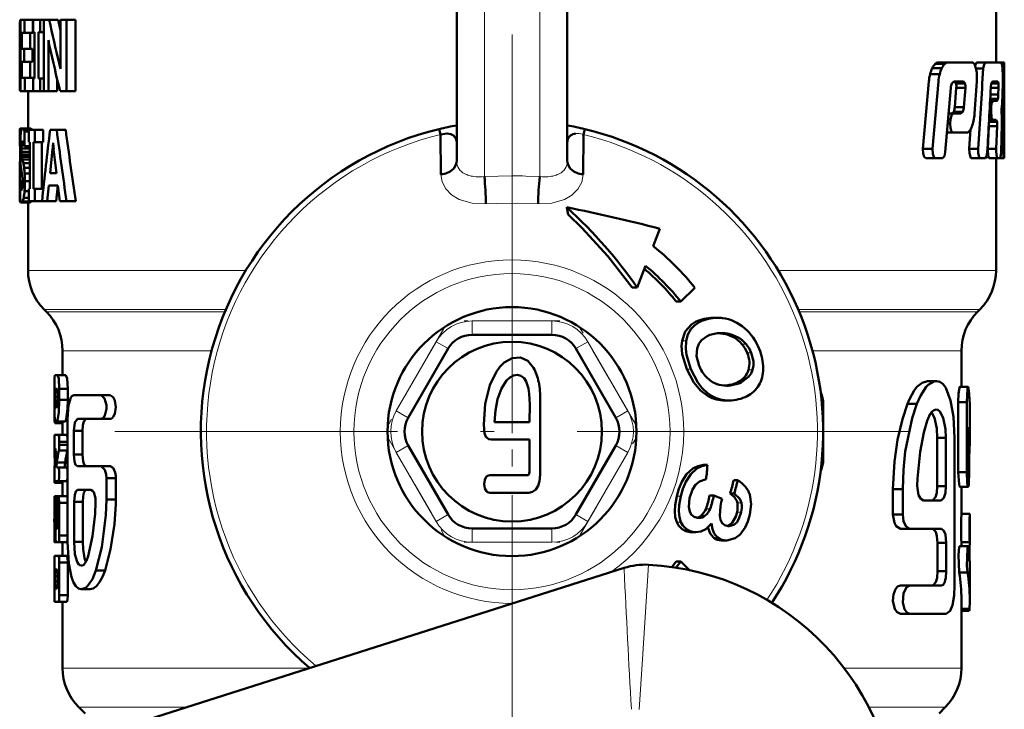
# Model space of a CAD drawing. Extents: x -1438 to 1837, y -1771 to 622.
# Tile 47 of 90: x -509 to -474, y -107 to -82. Entities that reach past the tile are written whole.
import ezdxf

# ---------------------------------------------------------------- set-up
doc = ezdxf.new("R2010")
doc.units = 0
doc.linetypes.add('DASHDOT', pattern=[18.5, 12, -3, 0.5, -3])

msp = doc.modelspace()

# ---------------------------------------------------------------- linework, layer by layer
at = {"color": 7, "lineweight": 50}
for p, q in [((-474.051, -79.827), (-474.051, -83.536)), ((-493.551, -87.109), (-493.551, -80.466)), ((-489.551, -87.109), (-489.551, -80.466)), ((-509.336, -81.989), (-509.351, -82.127)), ((-509.351, -82.127), (-509.351, -83.203)), ((-509.336, -81.989), (-509.321, -81.989)), ((-509.321, -81.989), (-509.179, -81.989)), ((-509.321, -84.567), (-509.321, -81.989)), ((-508.876, -81.989), (-509.179, -81.989)), ((-509.179, -81.989), (-509.179, -82.46)), ((-508.876, -81.989), (-508.876, -82.46)), ((-508.866, -81.989), (-508.615, -81.989)), ((-508.866, -82.436), (-508.866, -81.989)), ((-508.615, -81.989), (-508.481, -81.989)), ((-508.615, -81.989), (-508.615, -82.436)), ((-508.481, -81.989), (-508.285, -81.989)), ((-508.481, -84.567), (-508.481, -81.989)), ((-508.285, -81.989), (-507.966, -81.989)), ((-507.966, -81.989), (-507.878, -82.384)), ((-507.878, -81.989), (-507.661, -81.989)), ((-507.878, -83.415), (-507.878, -81.989)), ((-507.661, -81.989), (-507.329, -81.989)), ((-507.661, -81.989), (-507.661, -84.567)), ((-507.329, -81.989), (-507.329, -84.567)), ((-509.279, -82.46), (-509.279, -83.037)), ((-509.279, -82.46), (-509.179, -82.46)), ((-508.876, -82.46), (-509.179, -82.46)), ((-508.978, -82.46), (-508.978, -83.037)), ((-508.866, -82.436), (-508.817, -82.436)), ((-508.817, -84.121), (-508.817, -82.436)), ((-508.673, -82.436), (-508.673, -84.121)), ((-508.673, -82.436), (-508.615, -82.436)), ((-508.615, -82.436), (-508.481, -82.436)), ((-508.315, -82.734), (-508.313, -82.734)), ((-509.351, -83.203), (-509.351, -83.252)), ((-509.351, -83.252), (-509.351, -83.32)), ((-509.341, -83.246), (-509.321, -83.246)), ((-509.279, -83.037), (-509.187, -83.037)), ((-508.884, -83.037), (-509.187, -83.037)), ((-509.187, -83.037), (-509.187, -83.507)), ((-508.884, -83.037), (-508.884, -83.507)), ((-508.311, -83.151), (-508.311, -84.567)), ((-509.351, -83.32), (-509.351, -84.387)), ((-509.279, -83.507), (-509.279, -84.097)), ((-509.279, -83.507), (-509.187, -83.507)), ((-508.884, -83.507), (-509.187, -83.507)), ((-508.978, -83.507), (-508.978, -84.097)), ((-507.925, -83.559), (-507.875, -83.769)), ((-476.248, -83.59), (-475.906, -83.59)), ((-476.137, -83.536), (-475.797, -83.536)), ((-475.797, -83.536), (-474.926, -83.536)), ((-474.752, -83.536), (-474.81, -83.642)), ((-474.752, -83.536), (-474.439, -83.536)), ((-474.439, -83.536), (-473.866, -83.536)), ((-474.051, -83.536), (-473.844, -83.536)), ((-473.883, -83.536), (-473.753, -83.536)), ((-473.836, -83.591), (-473.866, -83.536)), ((-473.753, -83.536), (-473.751, -83.536)), ((-473.751, -83.536), (-473.751, -86.869)), ((-507.876, -83.769), (-507.873, -83.769)), ((-476.434, -83.957), (-476.088, -83.957)), ((-476.354, -83.739), (-476.009, -83.739)), ((-474.774, -83.75), (-474.511, -83.75)), ((-473.817, -83.75), (-473.759, -83.75)), ((-509.35, -84.208), (-509.351, -84.387)), ((-509.35, -84.208), (-509.321, -84.208)), ((-509.279, -84.097), (-509.171, -84.097)), ((-508.868, -84.097), (-509.171, -84.097)), ((-509.171, -84.097), (-509.171, -84.567)), ((-508.868, -84.097), (-508.868, -84.567)), ((-508.866, -84.121), (-508.817, -84.121)), ((-508.866, -84.567), (-508.866, -84.121)), ((-508.673, -84.121), (-508.615, -84.121)), ((-508.615, -84.121), (-508.481, -84.121)), ((-508.615, -84.121), (-508.615, -84.567)), ((-507.992, -84.165), (-507.992, -84.567)), ((-476.479, -84.227), (-476.695, -86.658)), ((-476.131, -84.227), (-476.342, -86.658)), ((-475.648, -84.292), (-475.578, -84.225)), ((-475.578, -84.225), (-475.226, -84.225)), ((-475.554, -84.225), (-475.498, -84.292)), ((-475.498, -84.292), (-475.171, -84.292)), ((-475.226, -84.225), (-475.171, -84.292)), ((-474.825, -85.38), (-474.743, -84.227)), ((-474.221, -84.292), (-473.964, -84.292)), ((-474.181, -84.225), (-473.99, -84.225)), ((-473.99, -84.225), (-473.964, -84.292)), ((-473.818, -84.744), (-473.808, -84.227)), ((-509.336, -84.567), (-509.321, -84.567)), ((-509.321, -84.567), (-509.171, -84.567)), ((-508.868, -84.567), (-509.171, -84.567)), ((-509.051, -84.567), (-509.051, -85.928)), ((-508.866, -84.567), (-508.615, -84.567)), ((-508.615, -84.567), (-508.481, -84.567)), ((-508.481, -84.567), (-508.311, -84.567)), ((-508.311, -84.567), (-507.992, -84.567)), ((-507.893, -84.567), (-507.661, -84.567)), ((-507.661, -84.567), (-507.329, -84.567)), ((-475.886, -86.78), (-475.689, -84.456)), ((-475.486, -84.457), (-475.542, -85.15)), ((-475.486, -84.457), (-475.16, -84.457)), ((-475.16, -84.457), (-475.214, -85.15)), ((-474.253, -84.689), (-473.968, -84.689)), ((-474.241, -84.457), (-473.959, -84.457)), ((-473.959, -84.457), (-473.968, -84.689)), ((-474.265, -84.92), (-474.164, -84.92)), ((-474.262, -84.853), (-473.985, -84.853)), ((-474.164, -84.92), (-474.016, -84.92)), ((-473.847, -85.21), (-473.83, -85.034)), ((-475.767, -85.382), (-475.595, -85.382)), ((-475.581, -85.315), (-475.649, -85.382)), ((-475.595, -85.382), (-475.319, -85.382)), ((-475.581, -85.315), (-475.253, -85.315)), ((-475.542, -85.15), (-475.214, -85.15)), ((-475.253, -85.315), (-475.319, -85.382)), ((-474.284, -85.274), (-474.229, -85.274)), ((-474.277, -85.133), (-474.221, -85.133)), ((-474.221, -85.133), (-474.229, -85.274)), ((-473.841, -85.491), (-473.849, -85.331)), ((-475.797, -85.737), (-475.705, -85.737)), ((-475.785, -85.597), (-475.694, -85.597)), ((-475.694, -85.597), (-475.706, -85.737)), ((-474.306, -85.676), (-474.016, -85.676)), ((-474.302, -85.609), (-474.17, -85.609)), ((-474.17, -85.609), (-474.044, -85.609)), ((-474.044, -85.609), (-474.015, -85.676)), ((-473.865, -86.78), (-473.84, -85.781)), ((-509.347, -85.952), (-509.351, -86.027)), ((-509.351, -86.027), (-509.351, -86.565)), ((-509.351, -86.027), (-509.303, -86.027)), ((-509.347, -85.952), (-509.283, -85.952)), ((-509.336, -85.928), (-509.255, -85.928)), ((-509.256, -85.928), (-508.955, -85.928)), ((-509.217, -85.952), (-508.915, -85.952)), ((-509.181, -86.027), (-509.181, -86.565)), ((-509.181, -86.027), (-509.022, -86.027)), ((-509.021, -85.976), (-508.808, -85.976)), ((-509.021, -86.422), (-509.021, -85.976)), ((-508.915, -85.952), (-508.9, -85.976)), ((-508.808, -85.976), (-508.499, -85.976)), ((-508.808, -85.976), (-508.808, -86.422)), ((-508.499, -85.976), (-508.499, -86.422)), ((-508.254, -85.976), (-508.013, -85.976)), ((-507.688, -85.976), (-508.013, -85.976)), ((-494.184, -85.942), (-494.136, -86.142)), ((-494.119, -87.586), (-494.136, -86.142)), ((-488.966, -86.142), (-489.005, -86.129)), ((-488.966, -86.142), (-488.983, -87.586)), ((-488.966, -86.142), (-488.918, -85.942)), ((-475.825, -86.071), (-475.607, -86.071)), ((-475.607, -86.071), (-475.116, -86.071)), ((-474.969, -85.951), (-475.017, -86.659)), ((-474.315, -85.84), (-474.348, -86.659)), ((-474.314, -85.823), (-474.315, -85.84)), ((-474.315, -85.84), (-474.01, -85.84)), ((-474.01, -85.84), (-474.043, -86.659)), ((-509.283, -86.458), (-509.29, -86.54)), ((-509.283, -86.458), (-509.208, -86.458)), ((-509.271, -86.405), (-509.232, -86.405)), ((-509.2, -86.486), (-509.219, -86.43)), ((-509.181, -86.565), (-509.2, -86.486)), ((-509.021, -86.422), (-508.98, -86.422)), ((-508.98, -88.107), (-508.98, -86.422)), ((-508.858, -86.422), (-508.858, -88.107)), ((-508.858, -86.422), (-508.808, -86.422)), ((-508.808, -86.422), (-508.499, -86.422)), ((-508.549, -86.422), (-508.549, -88.107)), ((-508.144, -86.436), (-508.139, -86.436)), ((-493.552, -86.403), (-493.551, -86.41)), ((-489.551, -86.402), (-489.551, -86.41)), ((-509.351, -86.565), (-509.33, -86.565)), ((-509.29, -86.54), (-509.292, -86.647)), ((-509.292, -86.647), (-509.289, -86.763)), ((-509.292, -86.647), (-508.991, -86.647)), ((-509.29, -86.54), (-509.187, -86.54)), ((-509.29, -86.763), (-509.281, -86.861)), ((-509.29, -86.763), (-508.988, -86.763)), ((-509.281, -86.861), (-509.268, -86.951)), ((-509.281, -86.861), (-508.98, -86.861)), ((-509.181, -86.565), (-508.98, -86.565)), ((-508.99, -86.564), (-508.991, -86.647)), ((-508.991, -86.647), (-508.988, -86.763)), ((-508.988, -86.763), (-508.98, -86.861)), ((-508.255, -87.535), (-508.16, -86.66)), ((-508.16, -86.66), (-508.124, -86.66)), ((-508.124, -86.668), (-508.024, -87.535)), ((-476.695, -86.658), (-476.342, -86.658)), ((-475.017, -86.659), (-474.7, -86.659)), ((-474.348, -86.659), (-474.042, -86.659)), ((-473.862, -86.659), (-473.791, -86.659)), ((-509.347, -87.18), (-509.35, -87.345)), ((-509.339, -87.042), (-509.347, -87.18)), ((-509.347, -87.18), (-509.321, -87.18)), ((-509.331, -86.951), (-509.339, -87.042)), ((-509.339, -87.042), (-509.326, -87.042)), ((-509.329, -86.927), (-509.331, -86.951)), ((-509.268, -86.951), (-509.247, -87.042)), ((-509.268, -86.951), (-508.98, -86.951)), ((-509.248, -87.042), (-509.216, -87.18)), ((-509.248, -87.042), (-508.98, -87.042)), ((-509.217, -87.18), (-508.98, -87.18)), ((-476.591, -86.994), (-476.241, -86.994)), ((-476.241, -86.994), (-475.987, -86.994)), ((-474.937, -86.994), (-474.621, -86.994)), ((-474.621, -86.994), (-474.436, -86.994)), ((-474.301, -86.994), (-473.996, -86.994)), ((-474.051, -86.994), (-474.051, -91.051)), ((-473.996, -86.994), (-473.898, -86.994)), ((-473.898, -86.994), (-473.775, -86.994)), ((-473.775, -86.994), (-473.753, -86.994)), ((-473.753, -86.994), (-473.751, -86.869)), ((-509.35, -87.345), (-509.351, -87.555)), ((-509.351, -87.555), (-509.351, -87.83)), ((-509.351, -87.555), (-509.272, -87.555)), ((-509.35, -87.345), (-509.308, -87.345)), ((-509.275, -87.539), (-509.293, -87.444)), ((-509.258, -87.637), (-509.275, -87.539)), ((-509.191, -87.345), (-508.98, -87.345)), ((-509.173, -87.555), (-508.98, -87.555)), ((-508.255, -87.535), (-508.024, -87.535)), ((-509.351, -87.83), (-509.351, -88.193)), ((-509.351, -87.83), (-509.242, -87.83)), ((-509.33, -88.457), (-509.33, -87.881)), ((-509.33, -87.881), (-509.241, -87.881)), ((-509.246, -87.747), (-509.258, -87.637)), ((-509.244, -87.985), (-509.241, -87.882)), ((-509.166, -87.83), (-508.98, -87.83)), ((-509.351, -88.193), (-509.349, -88.431)), ((-509.351, -88.193), (-509.33, -88.193)), ((-509.311, -88.077), (-509.254, -88.077)), ((-509.253, -88.068), (-509.244, -87.985)), ((-509.177, -88.193), (-509.021, -88.193)), ((-509.021, -88.107), (-508.98, -88.107)), ((-509.021, -88.553), (-509.021, -88.107)), ((-508.858, -88.107), (-508.808, -88.107)), ((-508.808, -88.107), (-508.499, -88.107)), ((-508.808, -88.107), (-508.808, -88.553)), ((-508.499, -88.107), (-508.499, -88.118)), ((-508.296, -87.982), (-508.355, -88.553)), ((-508.296, -87.982), (-507.975, -87.982)), ((-507.977, -87.982), (-508.037, -88.553)), ((-507.906, -88.553), (-507.975, -87.982)), ((-509.349, -88.431), (-509.33, -88.431)), ((-509.341, -88.561), (-509.323, -88.601)), ((-509.341, -88.561), (-509.312, -88.561)), ((-509.323, -88.601), (-509.051, -88.601)), ((-509.281, -88.601), (-508.98, -88.601)), ((-509.243, -88.561), (-508.942, -88.561)), ((-509.206, -88.431), (-509.021, -88.431)), ((-509.051, -88.601), (-509.051, -91.051)), ((-509.021, -88.553), (-508.808, -88.553)), ((-508.936, -88.553), (-508.94, -88.561)), ((-508.808, -88.553), (-508.545, -88.553)), ((-508.545, -88.553), (-508.355, -88.553)), ((-508.037, -88.553), (-508.355, -88.553)), ((-507.906, -88.553), (-507.657, -88.553)), ((-507.324, -88.553), (-507.657, -88.553)), ((-489.568, -88.772), (-489.571, -88.774)), ((-489.571, -88.774), (-489.522, -89.033)), ((-486.445, -90.174), (-486.205, -89.547)), ((-486.721, -90.884), (-487.03, -91.668)), ((-487.205, -91.668), (-487.03, -91.668)), ((-484.936, -91.68), (-485.449, -92.18)), ((-485.449, -92.18), (-485.61, -92.18)), ((-508.387, -92.544), (-508.465, -92.466)), ((-474.715, -92.544), (-474.637, -92.466)), ((-484.279, -92.766), (-484.125, -92.766)), ((-490.108, -93.38), (-492.995, -93.38)), ((-484.063, -93.323), (-483.974, -93.32)), ((-507.801, -93.958), (-507.801, -94.844)), ((-493.861, -93.88), (-495.304, -96.38)), ((-487.798, -96.38), (-489.242, -93.88)), ((-475.301, -93.958), (-475.301, -95.265)), ((-508.094, -94.905), (-508.099, -95.15)), ((-508.078, -94.844), (-507.981, -94.844)), ((-507.981, -94.844), (-507.679, -94.844)), ((-508.099, -95.15), (-508.099, -96.08)), ((-508.096, -95.725), (-508.096, -95.334)), ((-508.064, -95.334), (-508.007, -95.334)), ((-507.92, -95.334), (-507.92, -95.725)), ((-507.92, -95.334), (-507.616, -95.334)), ((-507.616, -95.334), (-507.616, -95.725)), ((-483.867, -95.218), (-483.818, -95.213)), ((-483.818, -95.213), (-483.798, -95.21)), ((-483.652, -95.211), (-483.672, -95.213)), ((-476.532, -95.056), (-476.208, -95.056)), ((-475.361, -95.265), (-475.06, -95.265)), ((-508.078, -95.628), (-507.981, -95.628)), ((-507.92, -95.725), (-507.616, -95.725)), ((-507.397, -95.568), (-506.411, -95.568)), ((-506.411, -95.568), (-506.077, -95.568)), ((-490.529, -98.447), (-490.528, -95.753)), ((-483.843, -95.756), (-483.698, -95.756)), ((-508.047, -96.019), (-508.03, -96.019)), ((-480.301, -95.88), (-480.301, -97.88)), ((-477.253, -95.877), (-476.913, -95.877)), ((-475.414, -95.81), (-475.414, -98.34)), ((-475.414, -95.81), (-475.112, -95.81)), ((-475.112, -95.81), (-475.112, -98.34)), ((-475.001, -96.011), (-475.001, -97.24)), ((-507.625, -100.869), (-507.625, -96.423)), ((-507.266, -96.423), (-506.411, -96.423)), ((-506.411, -96.423), (-506.077, -96.423)), ((-508.085, -96.57), (-507.801, -96.57)), ((-508.061, -96.509), (-508.012, -96.509)), ((-508.012, -96.509), (-507.71, -96.509)), ((-507.801, -96.509), (-507.801, -96.999)), ((-492.182, -96.541), (-490.913, -96.541)), ((-475.024, -98.34), (-475.024, -96.718)), ((-508.089, -96.999), (-507.952, -96.999)), ((-507.952, -96.999), (-507.649, -96.999)), ((-507.649, -96.999), (-507.625, -97.078)), ((-507.397, -96.851), (-507.397, -97.706)), ((-507.397, -96.851), (-507.084, -96.851)), ((-507.084, -96.851), (-507.084, -97.706)), ((-492.307, -97.168), (-490.913, -97.168)), ((-490.913, -97.168), (-490.915, -98.202)), ((-476.177, -97.108), (-475.86, -97.108)), ((-476.177, -98.852), (-476.177, -97.108)), ((-475.86, -98.852), (-475.86, -97.108)), ((-475.551, -102.443), (-475.551, -97.108)), ((-508.099, -97.305), (-508.099, -97.415)), ((-508.099, -97.415), (-508.097, -97.622)), ((-508.089, -97.489), (-508.052, -97.489)), ((-508.048, -97.67), (-508.052, -97.489)), ((-507.92, -97.244), (-507.92, -97.354)), ((-507.92, -97.244), (-507.616, -97.244)), ((-507.92, -97.354), (-507.616, -97.354)), ((-507.625, -97.52), (-507.632, -97.561)), ((-495.304, -97.38), (-493.861, -99.88)), ((-489.242, -99.88), (-487.798, -97.38)), ((-508.097, -97.622), (-508.045, -97.622)), ((-507.935, -97.561), (-507.632, -97.561)), ((-507.397, -97.706), (-507.084, -97.706)), ((-508.013, -97.994), (-507.711, -97.994)), ((-508.008, -98.175), (-507.952, -98.175)), ((-507.952, -98.175), (-507.649, -98.175)), ((-507.649, -98.175), (-507.625, -98.254)), ((-507.266, -98.133), (-506.411, -98.133)), ((-506.411, -98.133), (-506.077, -98.133)), ((-484.63, -98.078), (-484.485, -98.078)), ((-508.089, -98.665), (-508.097, -98.42)), ((-508.096, -98.42), (-508.096, -98.414)), ((-507.625, -98.586), (-507.649, -98.665)), ((-506.216, -98.561), (-506.216, -99.33)), ((-506.216, -98.561), (-505.877, -98.561)), ((-505.881, -98.476), (-505.877, -98.561)), ((-505.877, -98.561), (-505.877, -99.33)), ((-475.414, -98.34), (-475.112, -98.34)), ((-508.094, -98.726), (-507.794, -98.726)), ((-508.089, -98.665), (-507.952, -98.665)), ((-507.952, -98.665), (-507.649, -98.665)), ((-507.801, -98.665), (-507.801, -99.215)), ((-483.535, -98.636), (-483.389, -98.636)), ((-477.778, -98.955), (-477.778, -99.878)), ((-477.778, -98.955), (-477.426, -98.955)), ((-477.426, -98.955), (-477.426, -99.878)), ((-476.177, -98.852), (-475.86, -98.852)), ((-475.361, -98.872), (-475.06, -98.872)), ((-475.301, -98.872), (-475.301, -99.854)), ((-508.096, -99.46), (-508.089, -99.215)), ((-508.089, -99.215), (-508.057, -99.215)), ((-508.057, -99.215), (-507.757, -99.215)), ((-507.801, -99.215), (-508.027, -99.215)), ((-507.649, -99.215), (-507.952, -99.215)), ((-507.26, -98.988), (-506.778, -98.988)), ((-492.357, -99.088), (-490.944, -99.088)), ((-484.406, -99.184), (-484.258, -99.184)), ((-483.955, -99.304), (-484.258, -99.184)), ((-483.986, -99.435), (-483.955, -99.304)), ((-483.516, -99.122), (-483.663, -99.122)), ((-508.096, -100.636), (-508.096, -99.46)), ((-507.981, -100.293), (-507.981, -99.46)), ((-507.92, -99.46), (-507.92, -100.636)), ((-507.92, -99.46), (-507.616, -99.46)), ((-507.388, -100.869), (-507.388, -99.415)), ((-507.388, -99.415), (-507.074, -99.415)), ((-507.074, -100.869), (-507.074, -99.415)), ((-506.216, -99.33), (-505.877, -99.33)), ((-505.877, -99.33), (-505.878, -99.503)), ((-483.252, -99.458), (-483.251, -99.467)), ((-476.671, -99.365), (-476.029, -99.365)), ((-508.096, -99.859), (-508.097, -99.87)), ((-508.078, -99.803), (-508.078, -100.636)), ((-508.078, -99.803), (-508.059, -99.803)), ((-508.073, -99.705), (-508.07, -99.705)), ((-508.057, -100.636), (-508.057, -99.901)), ((-508.017, -99.705), (-508.017, -100.293)), ((-508.017, -99.705), (-507.981, -99.705)), ((-484.801, -100.001), (-484.84, -99.999)), ((-477.778, -99.878), (-477.426, -99.878)), ((-475.303, -99.854), (-475.003, -99.854)), ((-475.003, -99.854), (-475.001, -99.854)), ((-475.001, -99.854), (-475.001, -100.881)), ((-508.017, -100.293), (-508.007, -100.391)), ((-508.017, -100.293), (-507.981, -100.293)), ((-508.007, -100.391), (-507.992, -100.391)), ((-507.992, -100.391), (-507.981, -100.293)), ((-492.995, -100.38), (-490.108, -100.38)), ((-483.697, -100.299), (-483.736, -100.297)), ((-477.509, -100.391), (-477.163, -100.391)), ((-477.163, -100.391), (-476.021, -100.391)), ((-508.078, -100.636), (-508.058, -100.636)), ((-507.92, -100.636), (-507.616, -100.636)), ((-485.062, -100.52), (-485.115, -100.517)), ((-485.062, -100.52), (-484.908, -100.52)), ((-484.908, -100.52), (-484.961, -100.517)), ((-507.789, -100.881), (-508.089, -100.881)), ((-508.069, -100.881), (-508.039, -100.881)), ((-508.039, -100.881), (-507.952, -100.881)), ((-507.952, -100.881), (-507.649, -100.881)), ((-507.801, -100.881), (-507.801, -101.371)), ((-507.625, -100.802), (-507.649, -100.881)), ((-507.388, -100.869), (-507.074, -100.869)), ((-483.939, -100.818), (-483.993, -100.816)), ((-483.939, -100.818), (-483.786, -100.818)), ((-483.786, -100.818), (-483.84, -100.816)), ((-476.165, -100.904), (-476.165, -101.93)), ((-476.165, -100.904), (-475.848, -100.904)), ((-475.848, -100.904), (-475.848, -101.93)), ((-475.36, -101.016), (-475.059, -101.016)), ((-475.303, -100.881), (-475.003, -100.881)), ((-475.301, -100.881), (-475.301, -101.016)), ((-475.039, -101.087), (-475.004, -101.087)), ((-475.002, -100.881), (-475.005, -101.087)), ((-475.004, -101.087), (-475.004, -101.56)), ((-475.001, -100.881), (-475.003, -100.881)), ((-508.094, -101.371), (-508.099, -101.616)), ((-508.096, -101.616), (-508.089, -101.371)), ((-508.089, -101.371), (-507.952, -101.371)), ((-507.952, -101.371), (-507.649, -101.371)), ((-487.5, -101.807), (-508.361, -108.444)), ((-508.099, -101.616), (-508.099, -102.791)), ((-508.096, -102.791), (-508.096, -101.616)), ((-507.92, -101.616), (-507.92, -102.791)), ((-507.92, -101.616), (-507.616, -101.616)), ((-507.616, -101.616), (-507.616, -102.791)), ((-506.223, -101.755), (-506.267, -101.895)), ((-485.771, -101.774), (-485.61, -101.58)), ((-485.61, -101.58), (-485.449, -101.58)), ((-485.449, -101.58), (-485.135, -101.885)), ((-475.001, -101.751), (-475.001, -102.944)), ((-508.078, -102.301), (-508.078, -102.105)), ((-508.078, -102.105), (-507.981, -102.105)), ((-508.064, -101.861), (-508.007, -101.861)), ((-507.981, -102.105), (-507.981, -102.301)), ((-506.597, -101.895), (-506.267, -101.895)), ((-476.165, -101.93), (-475.848, -101.93)), ((-475.384, -101.977), (-475.082, -101.977)), ((-508.078, -102.301), (-507.981, -102.301)), ((-477.509, -102.443), (-477.163, -102.443)), ((-477.163, -102.443), (-476.021, -102.443)), ((-508.099, -102.791), (-508.094, -103.036)), ((-508.089, -103.036), (-508.097, -102.791)), ((-508.064, -102.546), (-508.007, -102.546)), ((-507.92, -102.791), (-507.616, -102.791)), ((-506.804, -102.579), (-507.124, -102.579)), ((-508.089, -103.036), (-507.952, -103.036)), ((-507.952, -103.036), (-507.649, -103.036)), ((-507.801, -103.036), (-507.801, -105.43)), ((-475.301, -102.944), (-475.301, -105.43)), ((-477.509, -103.469), (-477.163, -103.469)), ((-477.163, -103.469), (-475.848, -103.469)), ((-475.301, -103.29), (-475.011, -103.29)), ((-475.301, -103.359), (-475.022, -103.359)), ((-506.99, -107.069), (-507.215, -106.844)), ((-476.112, -107.069), (-475.887, -106.844))]:
    msp.add_line(p, q, dxfattribs=at)
at = {"color": 7, "lineweight": 18}
for p, q in [((-492.551, -87.661), (-492.551, -81.173)), ((-490.551, -81.173), (-490.551, -87.661)), ((-507.925, -83.559), (-507.878, -83.559)), ((-492.551, -87.661), (-491.551, -87.633)), ((-491.051, -87.643), (-490.551, -87.661)), ((-509.051, -91.051), (-501.174, -91.051)), ((-481.928, -91.051), (-474.051, -91.051)), ((-508.465, -92.466), (-501.899, -92.466)), ((-508.387, -92.544), (-501.932, -92.544)), ((-481.203, -92.466), (-474.637, -92.466)), ((-481.17, -92.544), (-474.715, -92.544)), ((-492.995, -92.88), (-490.108, -92.88)), ((-492.995, -92.88), (-492.995, -93.38)), ((-490.108, -92.88), (-490.108, -93.38)), ((-484.911, -92.916), (-484.756, -92.916)), ((-495.737, -96.13), (-494.294, -93.63)), ((-494.294, -93.63), (-493.861, -93.88)), ((-488.809, -93.63), (-489.242, -93.88)), ((-488.809, -93.63), (-487.365, -96.13)), ((-485.402, -93.595), (-485.249, -93.595)), ((-483.864, -93.348), (-483.713, -93.348)), ((-483.524, -93.479), (-483.374, -93.479)), ((-507.801, -93.958), (-502.415, -93.958)), ((-483.239, -93.716), (-483.09, -93.716)), ((-480.687, -93.958), (-475.301, -93.958)), ((-483.049, -94.03), (-482.9, -94.03)), ((-485.235, -94.62), (-485.087, -94.62)), ((-483.001, -94.649), (-482.854, -94.649)), ((-483.818, -95.213), (-483.672, -95.213)), ((-483.402, -95.098), (-483.256, -95.098)), ((-484.31, -95.597), (-484.455, -95.597)), ((-480.346, -95.88), (-480.301, -95.88)), ((-495.737, -96.13), (-495.304, -96.38)), ((-487.365, -96.13), (-487.798, -96.38)), ((-495.304, -97.38), (-495.737, -97.63)), ((-487.798, -97.38), (-487.365, -97.63)), ((-494.294, -100.13), (-495.737, -97.63)), ((-487.365, -97.63), (-488.809, -100.13)), ((-480.346, -97.88), (-480.301, -97.88)), ((-485.595, -99.217), (-485.445, -99.217)), ((-484.536, -99.666), (-484.387, -99.666)), ((-483.4, -99.458), (-483.252, -99.458)), ((-493.861, -99.88), (-494.294, -100.13)), ((-489.242, -99.88), (-488.809, -100.13)), ((-484.717, -99.918), (-484.566, -99.918)), ((-483.415, -99.795), (-483.266, -99.795)), ((-492.995, -100.38), (-492.995, -100.88)), ((-490.108, -100.38), (-490.108, -100.88)), ((-485.596, -100.153), (-485.442, -100.153)), ((-485.115, -100.517), (-484.961, -100.517)), ((-490.108, -100.88), (-492.995, -100.88)), ((-483.993, -100.816), (-483.84, -100.816)), ((-491.531, -103.089), (-491.551, -103.089)), ((-498.879, -105.43), (-507.801, -105.43)), ((-479.539, -105.43), (-475.301, -105.43)), ((-503.332, -106.844), (-507.215, -106.844)), ((-475.887, -106.844), (-478.648, -106.844))]:
    msp.add_line(p, q, dxfattribs=at)
at = {"color": 7, "linetype": 'DASHDOT', "lineweight": 18}
for p, q in [((-491.551, -82.521), (-491.551, -111.238)), ((-477.193, -96.88), (-505.91, -96.88))]:
    msp.add_line(p, q, dxfattribs=at)
at = {"color": 7, "linetype": 'DASHDOT', "lineweight": 18, "ltscale": 0.002353}
msp.add_line((-491.551, -92.552), (-491.551, -92.458), dxfattribs=at)
at = {"color": 7, "linetype": 'DASHDOT', "lineweight": 18, "ltscale": 0.086618}
msp.add_line((-489.819, -92.88), (-493.284, -92.88), dxfattribs=at)
at = {"color": 7, "linetype": 'DASHDOT', "lineweight": 18, "ltscale": 0.344155}
msp.add_line((-491.551, -92.811), (-491.551, -106.577), dxfattribs=at)
at = {"color": 7, "linetype": 'DASHDOT', "lineweight": 18, "ltscale": 0.099593}
for p, q in [((-494.019, -93.155), (-496.011, -96.605)), ((-496.011, -97.155), (-494.019, -100.605))]:
    msp.add_line(p, q, dxfattribs=at)
at = {"color": 7, "linetype": 'DASHDOT', "lineweight": 18, "ltscale": 0.099592}
for p, q in [((-487.091, -96.605), (-489.083, -93.155)), ((-489.083, -100.605), (-487.091, -97.155))]:
    msp.add_line(p, q, dxfattribs=at)
at = {"color": 7, "linetype": 'DASHDOT', "lineweight": 18, "ltscale": 0.086603}
msp.add_line((-493.283, -100.88), (-489.819, -100.88), dxfattribs=at)
at = {"color": 7, "lineweight": 50}
for points in [[(-474.439, -83.536), (-474.485, -83.597), (-474.511, -83.75)], [(-474.24, -84.439), (-474.222, -84.296), (-474.181, -84.225)], [(-509.351, -84.387), (-509.348, -84.52), (-509.336, -84.567)], [(-474.164, -84.92), (-474.2, -84.98), (-474.221, -85.133)], [(-473.985, -84.853), (-473.996, -84.896), (-474.003, -84.911), (-474.016, -84.92)], [(-475.595, -85.382), (-475.661, -85.448), (-475.694, -85.597)], [(-474.229, -85.274), (-474.209, -85.542), (-474.193, -85.588), (-474.17, -85.609)], [(-475.705, -85.737), (-475.698, -85.914), (-475.677, -85.994), (-475.649, -86.045), (-475.607, -86.071)], [(-509.291, -85.972), (-509.276, -85.94), (-509.256, -85.928)], [(-494.136, -86.142), (-493.897, -86.099), (-493.765, -86.122), (-493.668, -86.172), (-493.58, -86.278), (-493.552, -86.403)], [(-476.695, -86.658), (-476.688, -86.832), (-476.651, -86.945), (-476.63, -86.974), (-476.591, -86.994)], [(-476.342, -86.658), (-476.336, -86.833), (-476.3, -86.944), (-476.28, -86.973), (-476.241, -86.994)], [(-475.987, -86.994), (-475.919, -86.926), (-475.886, -86.78)], [(-475.017, -86.659), (-475.015, -86.8), (-474.979, -86.955), (-474.963, -86.979), (-474.937, -86.994)], [(-474.7, -86.659), (-474.698, -86.8), (-474.663, -86.954), (-474.648, -86.978), (-474.621, -86.994)], [(-474.436, -86.994), (-474.392, -86.933), (-474.368, -86.78)], [(-474.348, -86.659), (-474.33, -86.933), (-474.301, -86.994)], [(-474.042, -86.659), (-474.043, -86.756), (-474.02, -86.956), (-474.008, -86.985), (-473.996, -86.994)], [(-473.898, -86.994), (-473.866, -86.82), (-473.865, -86.78)], [(-473.791, -86.659), (-473.782, -86.958), (-473.779, -86.984), (-473.775, -86.994)], [(-494.119, -87.586), (-493.945, -87.546), (-493.784, -87.471), (-493.658, -87.367), (-493.577, -87.239), (-493.551, -87.117)], [(-488.983, -87.586), (-489.157, -87.546), (-489.318, -87.471), (-489.444, -87.367), (-489.526, -87.239), (-489.551, -87.117)], [(-509.311, -88.077), (-509.299, -88.123), (-509.283, -88.143)], [(-487.205, -91.668), (-488.082, -90.533), (-489.028, -89.509), (-489.522, -89.033)], [(-485.402, -93.595), (-485.286, -93.256), (-485.058, -93.006), (-484.911, -92.916)], [(-485.249, -93.595), (-485.188, -93.373), (-485.082, -93.182), (-484.936, -93.031), (-484.756, -92.916)], [(-485.235, -94.62), (-485.397, -94.078), (-485.419, -93.78), (-485.402, -93.595)], [(-485.087, -94.62), (-485.242, -94.101), (-485.266, -93.891), (-485.249, -93.595)], [(-484.862, -93.877), (-484.795, -93.701), (-484.696, -93.57), (-484.5, -93.431)], [(-484.79, -94.497), (-484.879, -94.148), (-484.862, -93.877)], [(-490.774, -94.57), (-490.985, -94.323), (-491.249, -94.204), (-491.542, -94.226), (-491.829, -94.383), (-491.987, -94.537), (-492.129, -94.728), (-492.355, -95.201), (-492.518, -95.873), (-492.569, -96.621)], [(-482.9, -94.03), (-482.825, -94.328), (-482.824, -94.485), (-482.854, -94.649)], [(-484.455, -95.597), (-484.735, -95.397), (-484.977, -95.109), (-485.235, -94.62)], [(-484.31, -95.597), (-484.5, -95.473), (-484.671, -95.313), (-484.83, -95.11), (-485.087, -94.62)], [(-482.854, -94.649), (-482.905, -94.774), (-482.995, -94.905), (-483.256, -95.098)], [(-508.096, -95.334), (-508.09, -94.935), (-508.078, -94.844)], [(-507.981, -94.844), (-507.942, -94.963), (-507.92, -95.334)], [(-507.679, -94.844), (-507.64, -94.955), (-507.616, -95.334)], [(-491.358, -94.831), (-491.501, -94.854), (-491.63, -94.921), (-491.747, -95.031), (-491.931, -95.323)], [(-490.913, -96.541), (-490.903, -95.896), (-490.925, -95.51), (-490.954, -95.323), (-491.034, -95.069), (-491.115, -94.942), (-491.228, -94.858), (-491.358, -94.831)], [(-508.078, -95.628), (-508.071, -95.367), (-508.067, -95.339), (-508.065, -95.335), (-508.064, -95.334)], [(-508.007, -95.334), (-508.003, -95.338), (-507.995, -95.361), (-507.985, -95.448), (-507.981, -95.628)], [(-491.931, -95.323), (-492.071, -95.708), (-492.151, -96.118), (-492.182, -96.541)], [(-476.532, -95.056), (-476.725, -95.112), (-476.913, -95.266), (-477.015, -95.398), (-477.187, -95.726), (-477.253, -95.877)], [(-476.208, -95.056), (-476.286, -95.066), (-476.5, -95.186), (-476.575, -95.26), (-476.786, -95.59), (-476.913, -95.877)], [(-475.551, -97.108), (-475.589, -96.349), (-475.692, -95.75), (-475.87, -95.293), (-475.966, -95.168), (-476.081, -95.085), (-476.208, -95.056)], [(-475.361, -95.265), (-475.363, -95.265), (-475.367, -95.268), (-475.37, -95.275), (-475.377, -95.296), (-475.404, -95.497), (-475.414, -95.81)], [(-475.06, -95.265), (-475.063, -95.266), (-475.064, -95.267), (-475.068, -95.272), (-475.073, -95.286), (-475.083, -95.332), (-475.112, -95.81)], [(-475.04, -95.336), (-475.048, -95.286), (-475.053, -95.271), (-475.056, -95.267), (-475.058, -95.265), (-475.06, -95.265)], [(-508.061, -96.509), (-508.074, -96.482), (-508.089, -96.309), (-508.097, -95.725)], [(-508.047, -96.019), (-508.049, -96.017), (-508.054, -96.009), (-508.065, -95.944), (-508.078, -95.628)], [(-507.981, -95.628), (-508.009, -95.967), (-508.03, -96.019)], [(-507.92, -95.725), (-507.939, -96.179), (-507.987, -96.473), (-508.012, -96.509)], [(-507.616, -95.725), (-507.627, -96.074), (-507.672, -96.427), (-507.687, -96.479), (-507.71, -96.509)], [(-507.625, -96.423), (-507.584, -95.918), (-507.499, -95.649), (-507.461, -95.597), (-507.397, -95.568)], [(-506.411, -95.568), (-506.281, -95.679), (-506.219, -95.92), (-506.218, -96.053), (-506.272, -96.292), (-506.325, -96.377), (-506.411, -96.423)], [(-506.077, -95.568), (-505.967, -95.639), (-505.914, -95.751), (-505.877, -95.99), (-505.911, -96.231), (-505.967, -96.351), (-506.005, -96.394), (-506.039, -96.414)], [(-508.099, -96.08), (-508.095, -96.481), (-508.084, -96.57)], [(-477.253, -95.877), (-477.43, -96.424), (-477.61, -97.176), (-477.726, -97.958), (-477.778, -98.955)], [(-476.913, -95.877), (-477.077, -96.393), (-477.331, -97.602), (-477.402, -98.267), (-477.426, -98.955)], [(-476.214, -96.083), (-476.288, -96.101), (-476.36, -96.155), (-476.427, -96.24), (-476.54, -96.492)], [(-475.86, -97.108), (-475.876, -96.793), (-475.958, -96.381), (-476.082, -96.149), (-476.16, -96.093), (-476.214, -96.083)], [(-507.266, -96.423), (-507.359, -96.545), (-507.397, -96.851)], [(-506.95, -96.423), (-507.035, -96.518), (-507.068, -96.65), (-507.084, -96.851)], [(-476.177, -97.108), (-476.196, -96.764), (-476.278, -96.379), (-476.38, -96.176)], [(-492.569, -96.621), (-492.546, -96.94), (-492.499, -97.068), (-492.393, -97.155), (-492.307, -97.168)], [(-476.54, -96.492), (-476.658, -96.914), (-476.797, -97.605), (-476.893, -98.579), (-476.901, -98.838)], [(-508.089, -97.489), (-508.095, -97.106), (-508.089, -96.999)], [(-507.952, -96.999), (-507.929, -97.072), (-507.919, -97.244)], [(-507.397, -97.706), (-507.372, -97.96), (-507.333, -98.076), (-507.266, -98.133)], [(-507.084, -97.706), (-507.059, -97.955), (-507.02, -98.072), (-506.954, -98.132)], [(-508.094, -98.237), (-508.098, -98.288), (-508.094, -98.726)], [(-508.013, -97.994), (-508.016, -98.125), (-508.013, -98.161), (-508.008, -98.175)], [(-507.952, -98.175), (-507.926, -98.268), (-507.924, -98.548), (-507.934, -98.623), (-507.952, -98.665)], [(-507.711, -97.994), (-507.715, -98.125), (-507.711, -98.161), (-507.706, -98.175)], [(-506.411, -98.133), (-506.276, -98.256), (-506.227, -98.424), (-506.216, -98.561)], [(-506.077, -98.133), (-505.975, -98.194), (-505.901, -98.361), (-505.881, -98.476)], [(-490.915, -98.202), (-490.92, -98.339), (-490.929, -98.399), (-490.945, -98.435), (-490.957, -98.447), (-490.972, -98.452)], [(-485.595, -99.217), (-485.517, -98.944), (-485.415, -98.691), (-485.238, -98.412), (-485.017, -98.217), (-484.833, -98.127), (-484.63, -98.078)], [(-485.445, -99.217), (-485.369, -98.943), (-485.268, -98.69), (-485.091, -98.412), (-484.871, -98.217), (-484.687, -98.127), (-484.485, -98.078)], [(-492.357, -98.455), (-492.442, -98.479), (-492.484, -98.515), (-492.539, -98.618), (-492.559, -98.776), (-492.53, -98.933), (-492.475, -99.03), (-492.436, -99.064), (-492.357, -99.088)], [(-490.944, -99.088), (-490.805, -99.058), (-490.693, -98.975), (-490.606, -98.837), (-490.554, -98.669), (-490.529, -98.447)], [(-485.13, -99.285), (-485.023, -98.973), (-484.915, -98.808), (-484.776, -98.686), (-484.532, -98.596)], [(-475.414, -98.34), (-475.388, -98.782), (-475.375, -98.849), (-475.369, -98.864), (-475.366, -98.869), (-475.363, -98.871), (-475.361, -98.872)], [(-475.112, -98.34), (-475.095, -98.716), (-475.077, -98.836), (-475.066, -98.866), (-475.063, -98.87), (-475.062, -98.871), (-475.06, -98.872)], [(-475.06, -98.872), (-475.059, -98.872), (-475.057, -98.871), (-475.055, -98.868), (-475.051, -98.86), (-475.038, -98.778), (-475.024, -98.34)], [(-476.901, -98.838), (-476.848, -99.176), (-476.773, -99.309), (-476.671, -99.365)], [(-476.35, -99.365), (-476.238, -99.249), (-476.196, -99.091), (-476.177, -98.852)], [(-476.029, -99.365), (-475.934, -99.279), (-475.878, -99.087), (-475.86, -98.852)], [(-508.057, -99.215), (-508.031, -99.341), (-508.016, -99.705)], [(-507.981, -99.46), (-507.972, -99.285), (-507.961, -99.228), (-507.957, -99.219), (-507.955, -99.217), (-507.953, -99.216), (-507.952, -99.215)], [(-507.952, -99.215), (-507.95, -99.216), (-507.949, -99.217), (-507.946, -99.219), (-507.943, -99.226), (-507.936, -99.248), (-507.92, -99.46)], [(-507.649, -99.215), (-507.648, -99.216), (-507.645, -99.217), (-507.643, -99.22), (-507.638, -99.23), (-507.625, -99.294)], [(-507.388, -99.415), (-507.364, -99.164), (-507.325, -99.046), (-507.26, -98.988)], [(-507.074, -99.415), (-507.06, -99.221), (-507.027, -99.083), (-507.002, -99.032), (-506.98, -99.004), (-506.943, -98.988)], [(-506.778, -98.988), (-506.719, -99.016), (-506.677, -99.071), (-506.615, -99.288), (-506.606, -99.428)], [(-485.596, -100.153), (-485.653, -99.967), (-485.67, -99.758), (-485.654, -99.536), (-485.595, -99.217)], [(-485.442, -100.153), (-485.5, -99.968), (-485.518, -99.759), (-485.504, -99.537), (-485.445, -99.217)], [(-485.123, -99.78), (-485.161, -99.598), (-485.13, -99.285)], [(-483.4, -99.458), (-483.424, -99.378), (-483.523, -99.239), (-483.663, -99.122)], [(-483.516, -99.122), (-483.318, -99.306), (-483.252, -99.458)], [(-482.957, -99.154), (-482.91, -99.501), (-482.956, -99.88)], [(-506.606, -99.428), (-506.622, -99.847), (-506.715, -100.662), (-506.876, -101.382)], [(-506.216, -99.33), (-506.233, -99.894), (-506.382, -101.051), (-506.597, -101.895)], [(-505.878, -99.503), (-505.921, -100.221), (-506.064, -101.135), (-506.223, -101.755)], [(-483.736, -100.297), (-483.861, -100.265), (-483.957, -100.188), (-484.015, -100.07), (-484.039, -99.923), (-484.012, -99.569), (-483.986, -99.435)], [(-508.057, -99.901), (-508.063, -99.742), (-508.067, -99.714), (-508.07, -99.705)], [(-484.84, -99.999), (-484.967, -99.965), (-485.065, -99.883), (-485.123, -99.78)], [(-483.776, -100.292), (-483.586, -100.179), (-483.457, -99.944), (-483.415, -99.795)], [(-483.266, -99.795), (-483.344, -100.034), (-483.425, -100.165), (-483.528, -100.255), (-483.697, -100.299)], [(-482.956, -99.88), (-483.025, -100.124), (-483.125, -100.349), (-483.304, -100.593)], [(-477.778, -99.878), (-477.726, -100.18), (-477.662, -100.298), (-477.509, -100.391)], [(-477.426, -99.878), (-477.396, -100.113), (-477.313, -100.296), (-477.163, -100.391)], [(-475.303, -99.854), (-475.315, -100.058), (-475.311, -100.781), (-475.303, -100.881)], [(-475.003, -99.854), (-475.015, -100.058), (-475.011, -100.781), (-475.003, -100.881)], [(-485.115, -100.517), (-485.268, -100.483), (-485.401, -100.41), (-485.529, -100.272), (-485.596, -100.153)], [(-484.961, -100.517), (-485.114, -100.483), (-485.247, -100.41), (-485.375, -100.272), (-485.442, -100.153)], [(-484.336, -100.202), (-484.547, -100.401), (-484.725, -100.49), (-484.908, -100.52)], [(-483.993, -100.816), (-484.134, -100.787), (-484.255, -100.724), (-484.391, -100.565), (-484.468, -100.339)], [(-483.84, -100.816), (-484.001, -100.78), (-484.135, -100.698), (-484.237, -100.568), (-484.302, -100.401), (-484.336, -100.202)], [(-476.341, -100.391), (-476.228, -100.506), (-476.185, -100.664), (-476.165, -100.904)], [(-476.021, -100.391), (-475.932, -100.461), (-475.88, -100.601), (-475.848, -100.904)], [(-508.089, -100.881), (-508.09, -100.88), (-508.09, -100.878), (-508.092, -100.861), (-508.097, -100.636)], [(-508.078, -100.636), (-508.085, -100.856), (-508.088, -100.878), (-508.088, -100.88), (-508.089, -100.881)], [(-508.039, -100.881), (-508.052, -100.809), (-508.058, -100.636)], [(-507.92, -100.636), (-507.929, -100.808), (-507.938, -100.854), (-507.952, -100.881)], [(-483.304, -100.593), (-483.485, -100.736), (-483.786, -100.818)], [(-507.124, -102.579), (-507.227, -102.551), (-507.321, -102.47), (-507.402, -102.339), (-507.478, -102.144), (-507.579, -101.644), (-507.625, -100.869)], [(-507.12, -101.723), (-507.176, -101.707), (-507.21, -101.68), (-507.271, -101.587), (-507.353, -101.304), (-507.388, -100.869)], [(-506.956, -101.584), (-507.006, -101.451), (-507.063, -101.125), (-507.074, -100.869)], [(-475.36, -101.016), (-475.362, -101.016), (-475.364, -101.017), (-475.367, -101.021), (-475.371, -101.029), (-475.379, -101.059), (-475.407, -101.333), (-475.384, -101.977)], [(-475.059, -101.016), (-475.06, -101.016), (-475.062, -101.017), (-475.065, -101.019), (-475.069, -101.027), (-475.087, -101.114), (-475.104, -101.736), (-475.082, -101.977)], [(-475.04, -101.084), (-475.048, -101.036), (-475.053, -101.022), (-475.056, -101.018), (-475.057, -101.016), (-475.059, -101.016)], [(-507.952, -101.371), (-507.929, -101.444), (-507.919, -101.616)], [(-507.649, -101.371), (-507.626, -101.444), (-507.616, -101.616)], [(-506.876, -101.382), (-506.938, -101.55), (-507.039, -101.691), (-507.095, -101.72), (-507.12, -101.723)], [(-508.078, -102.105), (-508.074, -101.933), (-508.069, -101.872), (-508.064, -101.861)], [(-508.007, -101.861), (-508.003, -101.865), (-507.995, -101.888), (-507.981, -102.105)], [(-506.597, -101.895), (-506.725, -102.21), (-506.913, -102.477), (-506.973, -102.526), (-507.124, -102.579)], [(-506.267, -101.895), (-506.359, -102.133), (-506.463, -102.322), (-506.58, -102.468), (-506.692, -102.55), (-506.804, -102.579)], [(-476.165, -101.93), (-476.183, -102.162), (-476.227, -102.326), (-476.336, -102.442)], [(-475.848, -101.93), (-475.867, -102.166), (-475.919, -102.349), (-475.962, -102.414), (-476.021, -102.443)], [(-508.064, -102.546), (-508.066, -102.542), (-508.071, -102.52), (-508.078, -102.301)], [(-507.981, -102.301), (-507.992, -102.499), (-507.999, -102.534), (-508.007, -102.546)], [(-477.509, -102.443), (-477.608, -102.481), (-477.685, -102.57), (-477.76, -102.771), (-477.777, -103.001), (-477.707, -103.302), (-477.631, -103.412), (-477.509, -103.469)], [(-477.163, -102.443), (-477.282, -102.501), (-477.399, -102.734), (-477.421, -103.052), (-477.355, -103.304), (-477.281, -103.413), (-477.163, -103.469)], [(-475.848, -103.469), (-475.704, -103.355), (-475.627, -103.152), (-475.569, -102.809), (-475.551, -102.443)], [(-507.92, -102.791), (-507.929, -102.963), (-507.938, -103.009), (-507.952, -103.036)], [(-507.616, -102.791), (-507.626, -102.963), (-507.634, -103.009), (-507.649, -103.036)]]:
    msp.add_lwpolyline(points, dxfattribs=at)
at = {"color": 7, "lineweight": 18}
for points in [[(-492.495, -88.648), (-492.994, -88.622), (-493.458, -88.485), (-493.734, -88.32), (-493.95, -88.098), (-494.074, -87.855), (-494.119, -87.586)], [(-488.983, -87.586), (-489.032, -87.866), (-489.167, -88.118), (-489.383, -88.332), (-489.656, -88.49), (-490.113, -88.623), (-490.607, -88.648)], [(-490.607, -88.648), (-491.363, -88.623), (-492.117, -88.628), (-492.495, -88.648)], [(-486.614, -101.692), (-486.829, -105.101), (-486.948, -106.928)]]:
    msp.add_lwpolyline(points, dxfattribs=at)
msp.add_circle((-491.551, -96.88), 5.714, dxfattribs=at)
at = {"color": 7, "lineweight": 50}
for radius in [4.5, 3.25]:
    msp.add_circle((-491.551, -96.88), radius, dxfattribs=at)
for centre, radius, start, end in [((-568.917, -83.263), 59.576, 0.01649, 1.09268), ((-456.509, -70.917), 52.947, 192.0714, 193.8139), ((-521.636, -83.086), 13.325, 359.7204, 1.5136), ((-503.9, -81.955), 4.481, 190.0104, 192.7994), ((-456.982, -71.834), 52.478, 192.226, 194.0417), ((-564.866, -83.221), 55.525, 358.9821, 359.9746), ((-500.515, -83.485), 7.364, 179.4536, 182.2095), ((-475.84, -83.989), 0.571, 135.6429, 154.0272), ((-476.126, -83.699), 0.163, 93.6909, 138.2675), ((-475.493, -83.985), 0.572, 136.3208, 154.5448), ((-475.786, -83.694), 0.158, 93.9134, 139.1034), ((-474.934, -83.642), 0.107, 28.887, 85.6361), ((-475.228, -83.842), 0.462, 12.8652, 32.9613), ((-474.92, -83.804), 1.105, 3.3767, 11.1055), ((-470.526, -83.72), 3.233, 176.7474, 180.536), ((-474.944, -84.342), 1.539, 165.5109, 175.6995), ((-475.3, -84.248), 1.171, 154.2079, 165.6194), ((-474.541, -84.346), 1.595, 165.9006, 175.7281), ((-474.935, -84.246), 1.188, 154.7161, 165.9308), ((-475.967, -84.033), 1.226, 3.537, 13.8801), ((-476.803, -84.091), 2.064, 356.2323, 3.7222), ((-989.484, -51.74), 515.966, 356.11952, 356.44322), ((-477.885, -84.019), 4.077, 0.8723, 3.9467), ((-481.51, -84.091), 7.703, 358.9898, 0.9957), ((-801.37, -81.505), 327.619, 359.09861, 359.60738), ((-475.183, -84.495), 0.507, 156.3492, 175.5227), ((-475.917, -84.402), 0.434, 352.6684, 14.6166), ((-475.591, -84.402), 0.434, 352.6684, 14.6166), ((-474.913, -84.401), 0.955, 356.6451, 6.5567), ((-904.201, -62.201), 430.535, 356.72722, 357.03931), ((-475.057, -84.659), 1.09, 349.7197, 358.4317), ((-480.198, -84.613), 6.381, 356.2144, 358.8262), ((-476.072, -85.113), 0.531, 337.5997, 355.9584), ((-475.745, -85.113), 0.532, 337.6203, 355.9573), ((-476.696, -85.259), 1.875, 347.9871, 356.3113), ((-473.148, -85.279), 0.702, 174.3847, 184.2446), ((-476.112, -85.392), 1.276, 338.1164, 348.3983), ((-474.896, -85.786), 0.888, 356.4864, 7.0833), ((-479.767, -85.641), 5.928, 358.6427, 1.4527), ((-509.322, -85.948), 0.0248, 125.531, 190.0323), ((-505.477, -86.429), 3.85, 175.2413, 178.8012), ((-508.628, -86.152), 0.687, 164.8283, 176.5088), ((-509.262, -85.98), 0.0529, 31.7651, 83.5666), ((-509.454, -86.113), 0.287, 17.5379, 34.226), ((-508.961, -85.98), 0.053, 31.7591, 83.5615), ((-353.303, -104.786), 156.088, 173.07829, 174.03052), ((-337.593, -63.744), 171.864, 187.43247, 188.29999), ((-341.909, -63.914), 167.24, 187.58017, 188.47201), ((-491.551, -96.88), 11.25, 103.5334, 229.4195), ((-491.482, -97.207), 11.584, 100.2895, 103.4877), ((-491.62, -97.206), 11.584, 76.512, 79.7106), ((-489.213, -86.481), 0.38, 96.3363, 125.445), ((-491.551, -96.88), 11.25, 326.6274, 76.4663), ((-475.127, -85.934), 0.137, 274.5225, 323.8495), ((-475.429, -85.672), 0.537, 320.2641, 338.6513), ((-496.845, -86.662), 12.485, 178.5631, 180.1555), ((-509.036, -86.487), 0.248, 160.8825, 173.4865), ((-509.246, -86.41), 0.0244, 106.4853, 170.0826), ((-509.258, -86.411), 0.0251, 33.1999, 78.8476), ((-509.357, -86.486), 0.149, 21.8787, 36.5135), ((-510.909, -86.356), 2.766, 353.6796, 358.3431), ((-505.007, -86.348), 3.133, 181.6147, 185.8624), ((-489.228, -86.411), 0.322, 156.4258, 178.4255), ((-489.264, -86.403), 0.287, 126.1882, 155.079), ((-498.76, -86.743), 10.571, 179.7427, 182.127), ((-507.065, -87.075), 2.258, 181.5448, 189.4062), ((-511.482, -87.629), 2.309, 7.0684, 11.2147), ((-512.224, -87.713), 3.055, 2.9639, 6.9168), ((-514.293, -87.812), 5.127, 359.805, 2.8778), ((-507.582, -87.811), 1.749, 182.2701, 188.7385), ((-511.014, -87.874), 1.773, 359.7531, 4.1264), ((-514.118, -87.858), 4.952, 356.1295, 0.3342), ((-503.141, -88.761), 10.647, 0.6083, 5.9289), ((-479.961, -88.761), 10.647, 174.0711, 179.3917), ((-509.292, -88.119), 0.0258, 289.8212, 350.8077), ((-509.533, -88.029), 0.283, 340.5543, 352.0053), ((-511.36, -88.05), 2.187, 349.9853, 356.2651), ((-508.186, -88.427), 1.163, 180.1643, 186.6208), ((-508.825, -88.427), 0.506, 183.4115, 195.8529), ((-509.268, -88.56), 0.0432, 186.0627, 252.1001), ((-509.302, -88.546), 0.0592, 289.816, 345.1357), ((-509.748, -88.347), 0.548, 336.9994, 351.2589), ((-509, -88.546), 0.059, 289.7611, 345.1868), ((-500.769, -145.016), 57.349, 75.28814, 78.73682), ((-492.658, -97.915), 9.926, 38.9185, 51.2514), ((-507.051, -91.051), 2, 180, 225), ((-492.522, -97.77), 8.889, 38.9605, 49.6331), ((-492.435, -97.767), 8.945, 38.6505, 50.3021), ((-476.051, -91.051), 2, 315, 360), ((-509.801, -93.958), 2, 0, 45.0002), ((-473.301, -93.958), 2, 134.9997, 180), ((-484.283, -94.153), 1.388, 89.8049, 116.8945), ((-484.129, -94.152), 1.386, 89.8199, 116.9068), ((-484.126, -94.314), 1.548, 83.1896, 89.9391), ((-484.123, -94.221), 1.456, 48.039, 82.874), ((-484.426, -94.62), 1.956, 22.0116, 49.2527), ((-492.995, -94.38), 1, 90, 150), ((-490.108, -94.38), 1, 30, 90), ((-484.032, -94.405), 1.082, 91.6751, 115.6658), ((-484.128, -94.586), 1.265, 77.9335, 86.4613), ((-483.972, -94.536), 1.216, 77.6898, 90.1269), ((-484.114, -94.497), 1.176, 59.9266, 77.7321), ((-483.962, -94.495), 1.174, 59.9339, 77.727), ((-484.044, -94.395), 1.053, 40.1441, 60.4387), ((-483.915, -94.419), 1.084, 40.4135, 60.0733), ((-484.128, -94.471), 1.166, 22.2309, 40.3342), ((-483.986, -94.47), 1.172, 22.0731, 40.0674), ((-484.304, -94.599), 1.835, 0.0629, 22.8541), ((-492.249, -95.39), 1.688, 10.382, 29.0822), ((-483.628, -94.045), 1.246, 201.2561, 223.9844), ((-483.773, -94.173), 1.053, 224.4386, 249.6003), ((-493.898, -95.714), 3.37, 359.3319, 10.7474), ((-483.795, -94.225), 0.996, 249.7853, 269.7701), ((-483.796, -94.17), 1.051, 269.7984, 276.7618), ((-483.939, -93.948), 1.27, 276.3851, 294.9962), ((-483.787, -93.968), 1.249, 276.2224, 295.1647), ((-483.478, -94.701), 0.99, 295.6907, 329.4421), ((-480.837, -96.008), 5.836, 359.9746, 6.6168), ((-483.832, -94.461), 1.296, 241.2432, 269.5101), ((-483.686, -94.462), 1.295, 241.2307, 269.4997), ((-483.725, -94.289), 1.468, 271.0677, 297.3823), ((-481.301, -95.88), 1, 0, 24.3596), ((-506.09, -96.272), 0.151, 274.9924, 289.7639), ((-494.438, -96.88), 1, 150, 210), ((-488.664, -96.88), 1, 330, 30), ((-480.855, -97.237), 5.854, 359.9878, 5.0834), ((-505.207, -97.225), 2.892, 176.7524, 181.5832), ((-509.052, -97.378), 1.132, 350.6834, 1.1802), ((-481.058, -97.238), 6.057, 354.9942, 359.9994), ((-501.382, -97.385), 6.72, 182.0213, 184.8669), ((-500.687, -98.56), 7.415, 173.1002, 177.2739), ((-499.479, -99.312), 8.635, 168.303, 171.2226), ((-499.276, -99.322), 8.539, 168.1002, 171.0544), ((-481.301, -97.88), 1, 335.6401, 360), ((-502.967, -98.381), 5.13, 178.0597, 180.3681), ((-498.928, -97.026), 14.481, 353.779, 355.8371), ((-492.007, 61.906), 160.362, 269.8749, 270.3696), ((-499.753, -94.641), 16.703, 344.4386, 346.1602), ((-499.898, -94.601), 16.995, 344.5744, 346.2654), ((-487.545, -98.6), 3.193, 340.4922, 349.4573), ((-487.413, -98.606), 3.207, 340.7021, 349.62), ((-485.091, -99.459), 0.592, 309.2267, 339.6046), ((-484.94, -99.462), 0.589, 309.3769, 339.8122), ((-484.34, -99.584), 0.948, 347.1537, 7.2016), ((-484.194, -99.587), 0.951, 347.3338, 7.2444), ((-498.66, -100.081), 9.44, 178.7212, 181.3635), ((-507.571, -99.774), 0.507, 172.167, 183.2668), ((-492.995, -99.38), 1, 210, 270), ((-490.108, -99.38), 1, 270, 330), ((-484.951, -99.633), 0.369, 281.2851, 309.384), ((-484.798, -99.637), 0.364, 269.5447, 309.6054), ((-480.682, -101.752), 5.681, 0.012, 6.7574), ((-486.742, -104.189), 2.5, 87.059, 107.6502), ((-487.101, -111.18), 9.5, 0, 87.0589), ((-492.12, -96.269), 8.527, 319.6004, 321.4778), ((-481.05, -102.948), 5.749, 0.0393, 9.7196), ((-480.854, -102.948), 5.853, 0.0375, 9.545), ((-480.78, -102.944), 5.779, 356.5703, 0.0036), ((-475.179, -103.303), 0.167, 340.3643, 4.5239), ((-505.801, -105.43), 2, 180, 225.0001), ((-477.301, -105.43), 2, 315.0008, 0)]:
    msp.add_arc(centre, radius, start, end, dxfattribs=at)
at = {"color": 7, "lineweight": 18}
for centre, radius, start, end in [((-491.551, -96.88), 11.045, 103.5334, 230.0805), ((-489.191, -86.687), 0.588, 71.5745, 96.1847), ((-491.551, -96.88), 11.045, 326.5786, 76.4664), ((-493.079, -87.114), 0.472, 179.4074, 212.8002), ((-490.023, -87.114), 0.472, 327.2015, 0.5923), ((-493.011, -87.053), 0.563, 214.2454, 243.5991), ((-492.867, -86.795), 0.858, 242.6509, 253.4953), ((-490.235, -86.795), 0.858, 286.5016, 297.3521), ((-490.092, -87.053), 0.563, 296.4023, 325.7524), ((-492.782, -86.518), 1.148, 253.3736, 262.1989), ((-492.721, -86.027), 1.643, 262.413, 275.9389), ((-491.615, -102.285), 14.652, 87.7959, 89.7516), ((-490.381, -86.034), 1.636, 264.0327, 277.6176), ((-490.32, -86.518), 1.148, 277.7999, 286.6272), ((-491.551, -96.88), 6.209, 0, 270), ((-492.995, -94.38), 1.5, 90, 150), ((-490.108, -94.38), 1.5, 30, 90), ((-494.438, -96.88), 1.5, 150, 210), ((-488.664, -96.88), 1.5, 330, 30), ((-491.551, -96.88), 6.209, 305.1105, 0), ((-492.995, -99.38), 1.5, 210, 270), ((-490.108, -99.38), 1.5, 270, 330), ((-33.782, -80.701), 454.208, 182.66926, 183.30895)]:
    msp.add_arc(centre, radius, start, end, dxfattribs=at)
at = {"color": 7, "lineweight": 50}
for centre, major_axis, ratio, start_param, end_param in [((-622.374, -132.594), (137.224, 36.892), 0.297071, 0.104015, 0.186751), ((-517.523, -89.618), (34.547, -4.917), 0.155338, 6.261624, 6.373575), ((-496.205, -87.419), (13.145, -7.371), 0.206846, 6.142739, 6.331901), ((-492.887, -88.911), (10.253, -6.307), 0.293085, 0.004383, 0.175188), ((-509.531, -106.039), (26.584, 6.851), 0.161588, 0.007683, 0.14564)]:
    msp.add_ellipse(centre, major_axis=major_axis, ratio=ratio, start_param=start_param, end_param=end_param, dxfattribs=at)

doc.saveas('drawing.dxf')
